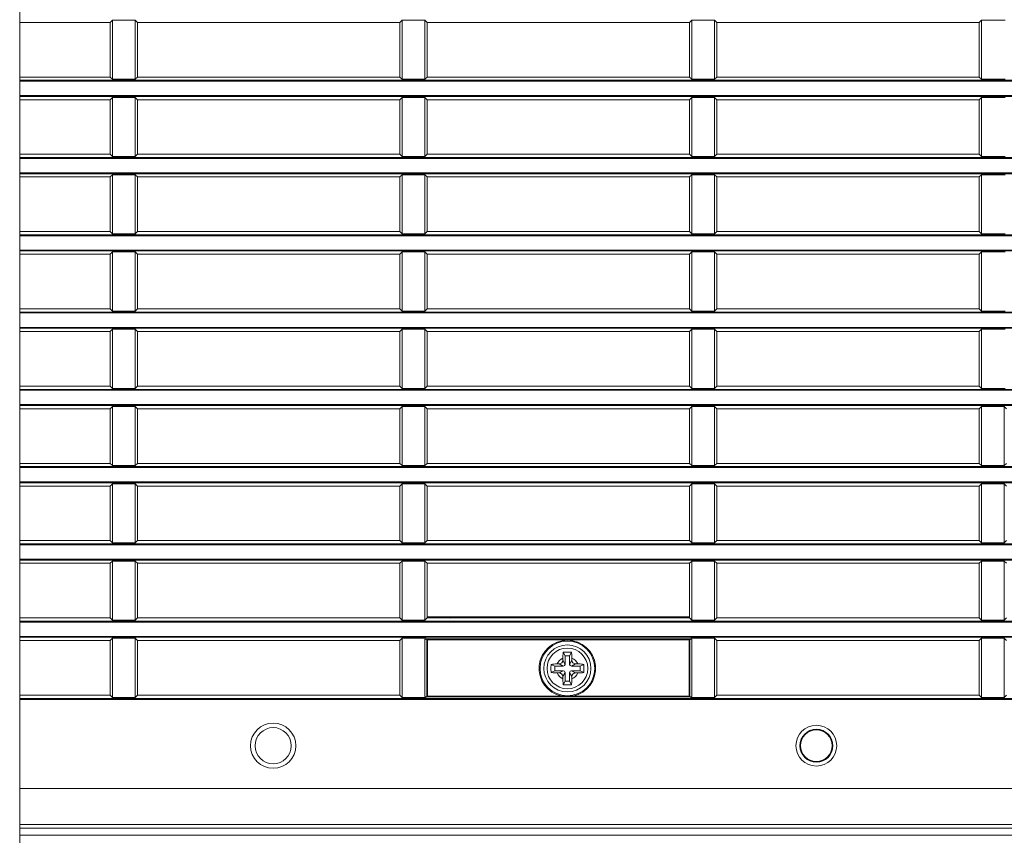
# Model space of a CAD drawing. Header units: millimetres. Extents: x 3925 to 5043, y -86 to 778.
# Tile 118 of 159: x 4728 to 4755, y 257 to 280. Entities that reach past the tile are written whole.
import ezdxf

# ---------------------------------------------------------------- set-up
doc = ezdxf.new("R2010")
doc.units = ezdxf.units.MM
doc.header["$LTSCALE"] = 46.255
doc.header["$PDMODE"] = 3
doc.header["$PDSIZE"] = 1
doc.layers.get('Defpoints').update_dxf_attribs({"linetype": 'CONTINUOUS'})
for name, color, linetype in [('140-154101-01_RIGGDXF_DIMENSION', 7, 'CONTINUOUS'), ('140-155102-0DXF_CONTINUOUS_LINE', 7, 'CONTINUOUS'), ('85-1A626G050DXF_CONTINUOUS_LINE', 7, 'CONTINUOUS'), ('H30-BOTTOM-CDXF_CONTINUOUS_LINE', 7, 'CONTINUOUS'), ('H30-LEFT-COVDXF_CONTINUOUS_LINE', 7, 'CONTINUOUS')]:
    doc.layers.add(name, color=color, linetype=linetype)
doc.styles.add('SLDTEXTSTYLE0', font='arialbd.ttf', dxfattribs={"height": 5.5})
doc.dimstyles.new('SLDDIMSTYLE2', dxfattribs={"dimtxt": 5.650301, "dimasz": 4.572, "dimexe": 0, "dimexo": 0.0625, "dimgap": 1.412575, "dimtad": 0, "dimtih": 1, "dimtoh": 1, "dimlfac": 3.5, "dimrnd": 1e-09, "dimzin": 4, "dimdsep": 46, "dimtxsty": 'SLDTEXTSTYLE0', "dimsah": 1, "dimcen": 0.09, "dimadec": 0, "dimazin": 1, "dimtol": 1, "dimtp": 0.5, "dimtm": 0.5, "dimtfac": 1, "dimtdec": 1, "dimtofl": 0, "dimtmove": 0, "dimatfit": 3, "dimfxl": 1, "dimfrac": 2, "dimtolj": 1, "dimarcsym": 0})

# ---------------------------------------------------------------- blocks, each defined once
blk = doc.blocks.new('*D70')
at = {"layer": '140-154101-01_RIGGDXF_DIMENSION', "color": 0, "linetype": 'Continuous', "lineweight": -2}
for p, q in [((4781.279, 258.613), (4781.279, 183.873)), ((4811.529, 258.613), (4811.529, 183.873)), ((4781.279, 183.873), (4707.444, 183.873)), ((4807.529, 183.873), (4785.279, 183.873))]:
    blk.add_line(p, q, dxfattribs=at)
at = {"layer": '140-154101-01_RIGGDXF_DIMENSION', "color": 0, "linetype": 'Continuous'}
for points in [[(4785.279, 184.54), (4785.279, 183.207), (4781.279, 183.873)], [(4807.529, 184.54), (4807.529, 183.207), (4811.529, 183.873)]]:
    blk.add_solid(points, dxfattribs=at)
at = {"layer": 'Defpoints', "color": 0, "linetype": 'Continuous'}
for p in [(4781.279, 258.675), (4811.529, 258.675), (4811.529, 183.873)]:
    blk.add_point(p, dxfattribs=at)
at = {"layer": '140-154101-01_RIGGDXF_DIMENSION', "color": 0, "linetype": 'Continuous', "insert": (4731.132, 188.822), "char_height": 5.5, "attachment_point": 5, "style": 'SLDTEXTSTYLE0'}
blk.add_mtext('\\A1;121.00 [4.76]', dxfattribs=at)

msp = doc.modelspace()

# ---------------------------------------------------------------- linework, layer by layer
at = {"layer": '140-155102-0DXF_CONTINUOUS_LINE', "color": 7, "linetype": 'Continuous', "lineweight": 0}
msp.add_line((4727.7792, 223.8288), (4727.7792, 310.3287), dxfattribs=at)
at = {"layer": '85-1A626G050DXF_CONTINUOUS_LINE', "color": 7, "linetype": 'Continuous', "lineweight": 0}
for p, q in [((4742.8411, 262.3462), (4742.7913, 262.4458)), ((4742.9661, 262.3462), (4743.0159, 262.4458)), ((4742.5536, 262.0587), (4742.4539, 262.1085)), ((4742.6172, 262.1212), (4742.6786, 262.1212)), ((4742.7911, 262.0587), (4742.6786, 262.1212)), ((4742.7786, 262.2826), (4742.7786, 262.2212)), ((4742.8411, 262.1087), (4742.7786, 262.2212)), ((4742.9661, 262.3462), (4742.8411, 262.3462)), ((4742.8411, 262.3462), (4742.8411, 262.1087)), ((4742.9661, 262.1087), (4742.9661, 262.3462)), ((4742.9661, 262.1087), (4743.0286, 262.2212)), ((4743.0161, 262.0587), (4743.1286, 262.1212)), ((4743.0286, 262.2826), (4743.0286, 262.2212)), ((4743.19, 262.1212), (4743.1286, 262.1212)), ((4743.2536, 262.0587), (4743.3532, 262.1085)), ((4742.5536, 261.9337), (4742.4539, 261.8839)), ((4742.7911, 262.0587), (4742.5536, 262.0587)), ((4742.5536, 262.0587), (4742.5536, 261.9337)), ((4742.5536, 261.9337), (4742.7911, 261.9337)), ((4742.6172, 261.8712), (4742.6786, 261.8712)), ((4742.7911, 261.9337), (4742.6786, 261.8712)), ((4742.8411, 261.8837), (4742.7786, 261.7712)), ((4742.8411, 261.8837), (4742.8411, 261.6462)), ((4742.9661, 261.8837), (4743.0286, 261.7712)), ((4742.9661, 261.6462), (4742.9661, 261.8837)), ((4743.2536, 262.0587), (4743.0161, 262.0587)), ((4743.0161, 261.9337), (4743.2536, 261.9337)), ((4743.0161, 261.9337), (4743.1286, 261.8712)), ((4743.19, 261.8712), (4743.1286, 261.8712)), ((4743.2536, 261.9337), (4743.2536, 262.0587)), ((4743.2536, 261.9337), (4743.3532, 261.8839)), ((4742.7786, 261.7098), (4742.7786, 261.7712)), ((4742.8411, 261.6462), (4742.7913, 261.5466)), ((4742.8411, 261.6462), (4742.9661, 261.6462)), ((4742.9661, 261.6462), (4743.0159, 261.5466)), ((4743.0286, 261.7098), (4743.0286, 261.7712))]:
    msp.add_line(p, q, dxfattribs=at)
for points in [[(4742.7786, 262.2826), (4742.779, 262.3128), (4742.7799, 262.3387), (4742.7812, 262.361), (4742.7828, 262.3806), (4742.7846, 262.3983), (4742.7865, 262.4148), (4742.7888, 262.4306), (4742.7913, 262.4458)], [(4742.7913, 262.4458), (4742.8283, 262.4479), (4742.8658, 262.4491), (4742.9036, 262.4495)], [(4742.9036, 262.4495), (4742.9413, 262.4491), (4742.9788, 262.4479), (4743.0159, 262.4458)], [(4743.0159, 262.4458), (4743.0184, 262.4304), (4743.0207, 262.4145), (4743.0226, 262.3979), (4743.0244, 262.3801), (4743.0259, 262.3605), (4743.0273, 262.3382), (4743.0282, 262.3125), (4743.0286, 262.2826)], [(4742.4539, 261.8839), (4742.4521, 261.9158), (4742.4509, 261.9479), (4742.4504, 261.9801), (4742.4504, 262.0123), (4742.4509, 262.0445), (4742.4521, 262.0766), (4742.4539, 262.1085)], [(4742.4539, 262.1085), (4742.4904, 262.1139), (4742.5303, 262.1179), (4742.5729, 262.1204), (4742.6172, 262.1212)], [(4743.19, 262.1212), (4743.2256, 262.1207), (4743.2602, 262.1191), (4743.2932, 262.1165), (4743.3244, 262.1129), (4743.3532, 262.1085)], [(4743.3532, 262.1085), (4743.355, 262.0766), (4743.3562, 262.0445), (4743.3568, 262.0123), (4743.3568, 261.9801), (4743.3562, 261.9479), (4743.355, 261.9158), (4743.3532, 261.8839)], [(4742.6172, 261.8712), (4742.5816, 261.8717), (4742.547, 261.8733), (4742.5139, 261.8759), (4742.4828, 261.8794), (4742.4539, 261.8839)], [(4743.3532, 261.8839), (4743.3168, 261.8785), (4743.2769, 261.8745), (4743.2343, 261.872), (4743.19, 261.8712)], [(4742.7913, 261.5466), (4742.7887, 261.562), (4742.7865, 261.5779), (4742.7845, 261.5945), (4742.7828, 261.6123), (4742.7812, 261.6319), (4742.7799, 261.6542), (4742.779, 261.6799), (4742.7786, 261.7098)], [(4743.0286, 261.7098), (4743.0282, 261.6796), (4743.0272, 261.6537), (4743.0259, 261.6314), (4743.0243, 261.6118), (4743.0226, 261.5941), (4743.0206, 261.5776), (4743.0184, 261.5618), (4743.0159, 261.5466)], [(4742.9036, 261.5429), (4742.8658, 261.5433), (4742.8283, 261.5445), (4742.7913, 261.5466)], [(4743.0159, 261.5466), (4742.9788, 261.5445), (4742.9413, 261.5433), (4742.9036, 261.5429)]]:
    msp.add_lwpolyline(points, dxfattribs=at)
msp.add_circle((4742.9036, 261.9962), 0.5625, dxfattribs=at)
for centre, radius, start, end in [((4742.9036, 261.9962), 0.3125, 113.57818, 156.42182), ((4742.6786, 262.2212), 0.1, 270, 0), ((4742.7911, 262.1087), 0.05, 270, 0), ((4743.0161, 262.1087), 0.05, 180, 270), ((4742.9036, 261.9962), 0.3125, 23.57818, 66.42182), ((4743.1286, 262.2212), 0.1, 180, 270), ((4742.9036, 261.9962), 0.3125, 203.57818, 246.42182), ((4742.6786, 261.7712), 0.1, 0, 90), ((4742.7911, 261.8837), 0.05, 0, 90), ((4743.0161, 261.8837), 0.05, 90, 180), ((4742.9036, 261.9962), 0.3125, 293.57818, 336.42182), ((4743.1286, 261.7712), 0.1, 90, 180)]:
    msp.add_arc(centre, radius, start, end, dxfattribs=at)
at = {"layer": 'H30-BOTTOM-CDXF_CONTINUOUS_LINE', "color": 7, "linetype": 'Continuous', "lineweight": 0}
msp.add_line((4768.7786, 257.3855), (4727.7792, 257.3855), dxfattribs=at)
msp.add_arc((4746.1536, 270.3287), 9.5, 226.73732, 227.00105, dxfattribs=at)
at = {"layer": 'H30-LEFT-COVDXF_CONTINUOUS_LINE', "color": 7, "linetype": 'Continuous', "lineweight": 0}
for p, q in [((4730.2786, 279.8462), (4727.7792, 279.8462)), ((4730.34, 279.9076), (4730.2786, 279.8462)), ((4730.2786, 279.8462), (4730.2786, 278.3362)), ((4730.34, 279.9076), (4730.9672, 279.9076)), ((4730.34, 278.2748), (4730.34, 279.9076)), ((4730.9672, 279.9076), (4730.9672, 278.2748)), ((4731.0286, 279.8462), (4730.9672, 279.9076)), ((4738.2786, 279.8462), (4731.0286, 279.8462)), ((4731.0286, 278.3362), (4731.0286, 279.8462)), ((4738.34, 279.9076), (4738.2786, 279.8462)), ((4738.2786, 279.8462), (4738.2786, 278.3362)), ((4738.34, 279.9076), (4738.9672, 279.9076)), ((4738.34, 278.2748), (4738.34, 279.9076)), ((4739.0286, 279.8462), (4738.9672, 279.9076)), ((4738.9672, 279.9076), (4738.9672, 278.2748)), ((4746.2786, 279.8462), (4739.0286, 279.8462)), ((4739.0286, 278.3362), (4739.0286, 279.8462)), ((4746.34, 279.9076), (4746.2786, 279.8462)), ((4746.2786, 279.8462), (4746.2786, 278.3362)), ((4746.34, 279.9076), (4746.9672, 279.9076)), ((4746.34, 278.2748), (4746.34, 279.9076)), ((4747.0286, 279.8462), (4746.9672, 279.9076)), ((4746.9672, 279.9076), (4746.9672, 278.2748)), ((4754.2786, 279.8462), (4747.0286, 279.8462)), ((4747.0286, 278.3362), (4747.0286, 279.8462)), ((4754.34, 279.9076), (4754.2786, 279.8462)), ((4754.2786, 279.8462), (4754.2786, 278.3362)), ((4754.34, 279.9076), (4754.9965, 279.9076)), ((4754.34, 278.2748), (4754.34, 279.9076)), ((4727.7792, 278.3362), (4730.2786, 278.3362)), ((4768.7786, 278.2468), (4727.7792, 278.2468)), ((4768.7786, 278.222), (4727.7792, 278.222)), ((4730.2786, 278.3362), (4730.34, 278.2748)), ((4730.9672, 278.2748), (4730.34, 278.2748)), ((4730.9672, 278.2748), (4731.0286, 278.3362)), ((4731.0286, 278.3362), (4738.2786, 278.3362)), ((4738.2786, 278.3362), (4738.34, 278.2748)), ((4738.9672, 278.2748), (4738.34, 278.2748)), ((4738.9672, 278.2748), (4739.0286, 278.3362)), ((4739.0286, 278.3362), (4746.2786, 278.3362)), ((4746.2786, 278.3362), (4746.34, 278.2748)), ((4746.9672, 278.2748), (4746.34, 278.2748)), ((4746.9672, 278.2748), (4747.0286, 278.3362)), ((4747.0286, 278.3362), (4754.2786, 278.3362)), ((4754.2786, 278.3362), (4754.34, 278.2748)), ((4754.9965, 278.2748), (4754.34, 278.2748)), ((4727.7792, 277.8254), (4768.7786, 277.8254)), ((4727.7792, 277.8006), (4768.7786, 277.8006)), ((4730.2786, 277.7112), (4727.7792, 277.7112)), ((4730.34, 277.7726), (4730.2786, 277.7112)), ((4730.2786, 277.7112), (4730.2786, 276.2012)), ((4730.34, 277.7726), (4730.9672, 277.7726)), ((4730.34, 276.1398), (4730.34, 277.7726)), ((4730.9672, 277.7726), (4730.9672, 276.1398)), ((4731.0286, 277.7112), (4730.9672, 277.7726)), ((4738.2786, 277.7112), (4731.0286, 277.7112)), ((4731.0286, 276.2012), (4731.0286, 277.7112)), ((4738.34, 277.7726), (4738.2786, 277.7112)), ((4738.2786, 277.7112), (4738.2786, 276.2012)), ((4738.34, 277.7726), (4738.9672, 277.7726)), ((4738.34, 276.1398), (4738.34, 277.7726)), ((4739.0286, 277.7112), (4738.9672, 277.7726)), ((4738.9672, 277.7726), (4738.9672, 276.1398)), ((4746.2786, 277.7112), (4739.0286, 277.7112)), ((4739.0286, 276.2012), (4739.0286, 277.7112)), ((4746.34, 277.7726), (4746.2786, 277.7112)), ((4746.2786, 277.7112), (4746.2786, 276.2012)), ((4746.34, 277.7726), (4746.9672, 277.7726)), ((4746.34, 276.1398), (4746.34, 277.7726)), ((4747.0286, 277.7112), (4746.9672, 277.7726)), ((4746.9672, 277.7726), (4746.9672, 276.1398)), ((4754.2786, 277.7112), (4747.0286, 277.7112)), ((4747.0286, 276.2012), (4747.0286, 277.7112)), ((4754.34, 277.7726), (4754.2786, 277.7112)), ((4754.2786, 277.7112), (4754.2786, 276.2012)), ((4754.34, 277.7726), (4754.9965, 277.7726)), ((4754.34, 276.1398), (4754.34, 277.7726)), ((4727.7792, 276.2012), (4730.2786, 276.2012)), ((4768.7786, 276.1118), (4727.7792, 276.1118)), ((4768.7786, 276.087), (4727.7792, 276.087)), ((4730.2786, 276.2012), (4730.34, 276.1398)), ((4730.9672, 276.1398), (4730.34, 276.1398)), ((4730.9672, 276.1398), (4731.0286, 276.2012)), ((4731.0286, 276.2012), (4738.2786, 276.2012)), ((4738.2786, 276.2012), (4738.34, 276.1398)), ((4738.9672, 276.1398), (4738.34, 276.1398)), ((4738.9672, 276.1398), (4739.0286, 276.2012)), ((4739.0286, 276.2012), (4746.2786, 276.2012)), ((4746.2786, 276.2012), (4746.34, 276.1398)), ((4746.9672, 276.1398), (4746.34, 276.1398)), ((4746.9672, 276.1398), (4747.0286, 276.2012)), ((4747.0286, 276.2012), (4754.2786, 276.2012)), ((4754.2786, 276.2012), (4754.34, 276.1398)), ((4754.9965, 276.1398), (4754.34, 276.1398)), ((4727.7792, 275.6904), (4768.7786, 275.6904)), ((4727.7792, 275.6656), (4768.7786, 275.6656)), ((4730.2786, 275.5762), (4727.7792, 275.5762)), ((4730.34, 275.6376), (4730.2786, 275.5762)), ((4730.2786, 275.5762), (4730.2786, 274.0662)), ((4730.34, 275.6376), (4730.9672, 275.6376)), ((4730.34, 274.0048), (4730.34, 275.6376)), ((4731.0286, 275.5762), (4730.9672, 275.6376)), ((4730.9672, 275.6376), (4730.9672, 274.0048)), ((4738.2786, 275.5762), (4731.0286, 275.5762)), ((4731.0286, 274.0662), (4731.0286, 275.5762)), ((4738.34, 275.6376), (4738.2786, 275.5762)), ((4738.2786, 275.5762), (4738.2786, 274.0662)), ((4738.34, 275.6376), (4738.9672, 275.6376)), ((4738.34, 274.0048), (4738.34, 275.6376)), ((4739.0286, 275.5762), (4738.9672, 275.6376)), ((4738.9672, 275.6376), (4738.9672, 274.0048)), ((4746.2786, 275.5762), (4739.0286, 275.5762)), ((4739.0286, 274.0662), (4739.0286, 275.5762)), ((4746.34, 275.6376), (4746.2786, 275.5762)), ((4746.2786, 275.5762), (4746.2786, 274.0662)), ((4746.34, 275.6376), (4746.9672, 275.6376)), ((4746.34, 274.0048), (4746.34, 275.6376)), ((4747.0286, 275.5762), (4746.9672, 275.6376)), ((4746.9672, 275.6376), (4746.9672, 274.0048)), ((4754.2786, 275.5762), (4747.0286, 275.5762)), ((4747.0286, 274.0662), (4747.0286, 275.5762)), ((4754.34, 275.6376), (4754.2786, 275.5762)), ((4754.2786, 275.5762), (4754.2786, 274.0662)), ((4754.34, 275.6376), (4754.9965, 275.6376)), ((4754.34, 274.0048), (4754.34, 275.6376)), ((4727.7792, 274.0662), (4730.2786, 274.0662)), ((4768.7786, 273.9768), (4727.7792, 273.9768)), ((4768.7786, 273.952), (4727.7792, 273.952)), ((4730.2786, 274.0662), (4730.34, 274.0048)), ((4730.9672, 274.0048), (4730.34, 274.0048)), ((4730.9672, 274.0048), (4731.0286, 274.0662)), ((4731.0286, 274.0662), (4738.2786, 274.0662)), ((4738.2786, 274.0662), (4738.34, 274.0048)), ((4738.9672, 274.0048), (4738.34, 274.0048)), ((4738.9672, 274.0048), (4739.0286, 274.0662)), ((4739.0286, 274.0662), (4746.2786, 274.0662)), ((4746.2786, 274.0662), (4746.34, 274.0048)), ((4746.9672, 274.0048), (4746.34, 274.0048)), ((4746.9672, 274.0048), (4747.0286, 274.0662)), ((4747.0286, 274.0662), (4754.2786, 274.0662)), ((4754.2786, 274.0662), (4754.34, 274.0048)), ((4754.9965, 274.0048), (4754.34, 274.0048)), ((4727.7792, 273.5554), (4768.7786, 273.5554)), ((4727.7792, 273.5306), (4768.7786, 273.5306)), ((4730.2786, 273.4412), (4727.7792, 273.4412)), ((4730.34, 273.5026), (4730.2786, 273.4412)), ((4730.2786, 273.4412), (4730.2786, 271.9312)), ((4730.34, 273.5026), (4730.9672, 273.5026)), ((4730.34, 271.8698), (4730.34, 273.5026)), ((4731.0286, 273.4412), (4730.9672, 273.5026)), ((4730.9672, 273.5026), (4730.9672, 271.8698)), ((4738.2786, 273.4412), (4731.0286, 273.4412)), ((4731.0286, 271.9312), (4731.0286, 273.4412)), ((4738.34, 273.5026), (4738.2786, 273.4412)), ((4738.2786, 273.4412), (4738.2786, 271.9312)), ((4738.34, 273.5026), (4738.9672, 273.5026)), ((4738.34, 271.8698), (4738.34, 273.5026)), ((4739.0286, 273.4412), (4738.9672, 273.5026)), ((4738.9672, 273.5026), (4738.9672, 271.8698)), ((4746.2786, 273.4412), (4739.0286, 273.4412)), ((4739.0286, 271.9312), (4739.0286, 273.4412)), ((4746.34, 273.5026), (4746.2786, 273.4412)), ((4746.2786, 273.4412), (4746.2786, 271.9312)), ((4746.34, 273.5026), (4746.9672, 273.5026)), ((4746.34, 271.8698), (4746.34, 273.5026)), ((4747.0286, 273.4412), (4746.9672, 273.5026)), ((4746.9672, 273.5026), (4746.9672, 271.8698)), ((4754.2786, 273.4412), (4747.0286, 273.4412)), ((4747.0286, 271.9312), (4747.0286, 273.4412)), ((4754.34, 273.5026), (4754.2786, 273.4412)), ((4754.2786, 273.4412), (4754.2786, 271.9312)), ((4754.34, 273.5026), (4754.9965, 273.5026)), ((4754.34, 271.8698), (4754.34, 273.5026)), ((4727.7792, 271.9312), (4730.2786, 271.9312)), ((4730.2786, 271.9312), (4730.34, 271.8698)), ((4730.9672, 271.8698), (4731.0286, 271.9312)), ((4731.0286, 271.9312), (4738.2786, 271.9312)), ((4738.2786, 271.9312), (4738.34, 271.8698)), ((4738.9672, 271.8698), (4739.0286, 271.9312)), ((4739.0286, 271.9312), (4746.2786, 271.9312)), ((4746.2786, 271.9312), (4746.34, 271.8698)), ((4746.9672, 271.8698), (4747.0286, 271.9312)), ((4747.0286, 271.9312), (4754.2786, 271.9312)), ((4754.2786, 271.9312), (4754.34, 271.8698)), ((4768.7786, 271.8418), (4727.7792, 271.8418)), ((4768.7786, 271.817), (4727.7792, 271.817)), ((4730.9672, 271.8698), (4730.34, 271.8698)), ((4738.9672, 271.8698), (4738.34, 271.8698)), ((4746.9672, 271.8698), (4746.34, 271.8698)), ((4754.9965, 271.8698), (4754.34, 271.8698)), ((4727.7792, 271.4204), (4768.7786, 271.4204)), ((4727.7792, 271.3956), (4768.7786, 271.3956)), ((4730.34, 271.3676), (4730.2786, 271.3062)), ((4730.34, 271.3676), (4730.9672, 271.3676)), ((4730.34, 269.7348), (4730.34, 271.3676)), ((4731.0286, 271.3062), (4730.9672, 271.3676)), ((4730.9672, 271.3676), (4730.9672, 269.7348)), ((4738.34, 271.3676), (4738.2786, 271.3062)), ((4738.34, 271.3676), (4738.9672, 271.3676)), ((4738.34, 269.7348), (4738.34, 271.3676)), ((4739.0286, 271.3062), (4738.9672, 271.3676)), ((4738.9672, 271.3676), (4738.9672, 269.7348)), ((4746.34, 271.3676), (4746.2786, 271.3062)), ((4746.34, 271.3676), (4746.9672, 271.3676)), ((4746.34, 269.7348), (4746.34, 271.3676)), ((4747.0286, 271.3062), (4746.9672, 271.3676)), ((4746.9672, 271.3676), (4746.9672, 269.7348)), ((4754.34, 271.3676), (4754.2786, 271.3062)), ((4754.34, 271.3676), (4754.9965, 271.3676)), ((4754.34, 269.7348), (4754.34, 271.3676)), ((4730.2786, 271.3062), (4727.7792, 271.3062)), ((4730.2786, 271.3062), (4730.2786, 269.7962)), ((4738.2786, 271.3062), (4731.0286, 271.3062)), ((4731.0286, 269.7962), (4731.0286, 271.3062)), ((4738.2786, 271.3062), (4738.2786, 269.7962)), ((4746.2786, 271.3062), (4739.0286, 271.3062)), ((4739.0286, 269.7962), (4739.0286, 271.3062)), ((4746.2786, 271.3062), (4746.2786, 269.7962)), ((4754.2786, 271.3062), (4747.0286, 271.3062)), ((4747.0286, 269.7962), (4747.0286, 271.3062)), ((4754.2786, 271.3062), (4754.2786, 269.7962)), ((4727.7792, 269.7962), (4730.2786, 269.7962)), ((4730.2786, 269.7962), (4730.34, 269.7348)), ((4730.9672, 269.7348), (4730.34, 269.7348)), ((4730.9672, 269.7348), (4731.0286, 269.7962)), ((4731.0286, 269.7962), (4738.2786, 269.7962)), ((4738.2786, 269.7962), (4738.34, 269.7348)), ((4738.9672, 269.7348), (4738.34, 269.7348)), ((4738.9672, 269.7348), (4739.0286, 269.7962)), ((4739.0286, 269.7962), (4746.2786, 269.7962)), ((4746.2786, 269.7962), (4746.34, 269.7348)), ((4746.9672, 269.7348), (4746.34, 269.7348)), ((4746.9672, 269.7348), (4747.0286, 269.7962)), ((4747.0286, 269.7962), (4754.2786, 269.7962)), ((4754.2786, 269.7962), (4754.34, 269.7348)), ((4754.9965, 269.7348), (4754.34, 269.7348)), ((4768.7786, 269.7068), (4727.7792, 269.7068)), ((4768.7786, 269.682), (4727.7792, 269.682)), ((4727.7792, 269.2854), (4768.7786, 269.2854)), ((4727.7792, 269.2606), (4768.7786, 269.2606)), ((4730.34, 269.2326), (4730.2786, 269.1712)), ((4730.34, 269.2326), (4730.9672, 269.2326)), ((4730.34, 267.5998), (4730.34, 269.2326)), ((4731.0286, 269.1712), (4730.9672, 269.2326)), ((4730.9672, 269.2326), (4730.9672, 267.5998)), ((4738.34, 269.2326), (4738.2786, 269.1712)), ((4738.34, 269.2326), (4738.9672, 269.2326)), ((4738.34, 267.5998), (4738.34, 269.2326)), ((4739.0286, 269.1712), (4738.9672, 269.2326)), ((4738.9672, 269.2326), (4738.9672, 267.5998)), ((4746.34, 269.2326), (4746.2786, 269.1712)), ((4746.34, 269.2326), (4746.9672, 269.2326)), ((4746.34, 267.5998), (4746.34, 269.2326)), ((4747.0286, 269.1712), (4746.9672, 269.2326)), ((4746.9672, 269.2326), (4746.9672, 267.5998)), ((4754.34, 269.2326), (4754.2786, 269.1712)), ((4754.34, 269.2326), (4754.9672, 269.2326)), ((4754.34, 267.5998), (4754.34, 269.2326)), ((4755.0286, 269.1712), (4754.9672, 269.2326)), ((4754.9672, 269.2326), (4754.9672, 267.5998)), ((4730.2786, 269.1712), (4727.7792, 269.1712)), ((4730.2786, 269.1712), (4730.2786, 267.6612)), ((4738.2786, 269.1712), (4731.0286, 269.1712)), ((4731.0286, 267.6612), (4731.0286, 269.1712)), ((4738.2786, 269.1712), (4738.2786, 267.6612)), ((4746.2786, 269.1712), (4739.0286, 269.1712)), ((4739.0286, 267.6612), (4739.0286, 269.1712)), ((4746.2786, 269.1712), (4746.2786, 267.6612)), ((4754.2786, 269.1712), (4747.0286, 269.1712)), ((4747.0286, 267.6612), (4747.0286, 269.1712)), ((4754.2786, 269.1712), (4754.2786, 267.6612)), ((4727.7792, 267.6612), (4730.2786, 267.6612)), ((4768.7786, 267.5718), (4727.7792, 267.5718)), ((4768.7786, 267.547), (4727.7792, 267.547)), ((4730.2786, 267.6612), (4730.34, 267.5998)), ((4730.9672, 267.5998), (4730.34, 267.5998)), ((4730.9672, 267.5998), (4731.0286, 267.6612)), ((4731.0286, 267.6612), (4738.2786, 267.6612)), ((4738.2786, 267.6612), (4738.34, 267.5998)), ((4738.9672, 267.5998), (4738.34, 267.5998)), ((4738.9672, 267.5998), (4739.0286, 267.6612)), ((4739.0286, 267.6612), (4746.2786, 267.6612)), ((4746.2786, 267.6612), (4746.34, 267.5998)), ((4746.9672, 267.5998), (4746.34, 267.5998)), ((4746.9672, 267.5998), (4747.0286, 267.6612)), ((4747.0286, 267.6612), (4754.2786, 267.6612)), ((4754.2786, 267.6612), (4754.34, 267.5998)), ((4754.9672, 267.5998), (4754.34, 267.5998)), ((4754.9672, 267.5998), (4755.0286, 267.6612)), ((4727.7792, 267.1504), (4768.7786, 267.1504)), ((4727.7792, 267.1256), (4768.7786, 267.1256)), ((4730.2786, 267.0362), (4727.7792, 267.0362)), ((4730.34, 267.0976), (4730.2786, 267.0362)), ((4730.2786, 267.0362), (4730.2786, 265.5262)), ((4730.34, 267.0976), (4730.9672, 267.0976)), ((4730.34, 265.4648), (4730.34, 267.0976)), ((4731.0286, 267.0362), (4730.9672, 267.0976)), ((4730.9672, 267.0976), (4730.9672, 265.4648)), ((4738.2786, 267.0362), (4731.0286, 267.0362)), ((4731.0286, 265.5262), (4731.0286, 267.0362)), ((4738.34, 267.0976), (4738.2786, 267.0362)), ((4738.2786, 267.0362), (4738.2786, 265.5262)), ((4738.34, 267.0976), (4738.9672, 267.0976)), ((4738.34, 265.4648), (4738.34, 267.0976)), ((4739.0286, 267.0362), (4738.9672, 267.0976)), ((4738.9672, 267.0976), (4738.9672, 265.4648)), ((4746.2786, 267.0362), (4739.0286, 267.0362)), ((4739.0286, 265.5262), (4739.0286, 267.0362)), ((4746.34, 267.0976), (4746.2786, 267.0362)), ((4746.2786, 267.0362), (4746.2786, 265.5262)), ((4746.34, 267.0976), (4746.9672, 267.0976)), ((4746.34, 265.4648), (4746.34, 267.0976)), ((4747.0286, 267.0362), (4746.9672, 267.0976)), ((4746.9672, 267.0976), (4746.9672, 265.4648)), ((4754.2786, 267.0362), (4747.0286, 267.0362)), ((4747.0286, 265.5262), (4747.0286, 267.0362)), ((4754.34, 267.0976), (4754.2786, 267.0362)), ((4754.2786, 267.0362), (4754.2786, 265.5262)), ((4754.34, 267.0976), (4754.9672, 267.0976)), ((4754.34, 265.4648), (4754.34, 267.0976)), ((4755.0286, 267.0362), (4754.9672, 267.0976)), ((4754.9672, 267.0976), (4754.9672, 265.4648)), ((4727.7792, 265.5262), (4730.2786, 265.5262)), ((4768.7786, 265.4368), (4727.7792, 265.4368)), ((4768.7786, 265.412), (4727.7792, 265.412)), ((4730.2786, 265.5262), (4730.34, 265.4648)), ((4730.9672, 265.4648), (4730.34, 265.4648)), ((4730.9672, 265.4648), (4731.0286, 265.5262)), ((4731.0286, 265.5262), (4738.2786, 265.5262)), ((4738.2786, 265.5262), (4738.34, 265.4648)), ((4738.9672, 265.4648), (4738.34, 265.4648)), ((4738.9672, 265.4648), (4739.0286, 265.5262)), ((4739.0286, 265.5262), (4746.2786, 265.5262)), ((4746.2786, 265.5262), (4746.34, 265.4648)), ((4746.9672, 265.4648), (4746.34, 265.4648)), ((4746.9672, 265.4648), (4747.0286, 265.5262)), ((4747.0286, 265.5262), (4754.2786, 265.5262)), ((4754.2786, 265.5262), (4754.34, 265.4648)), ((4754.9672, 265.4648), (4754.34, 265.4648)), ((4754.9672, 265.4648), (4755.0286, 265.5262)), ((4727.7792, 265.0154), (4768.7786, 265.0154)), ((4727.7792, 264.9906), (4768.7786, 264.9906)), ((4730.2786, 264.9012), (4727.7792, 264.9012)), ((4730.34, 264.9626), (4730.2786, 264.9012)), ((4730.2786, 264.9012), (4730.2786, 263.3912)), ((4730.34, 264.9626), (4730.9672, 264.9626)), ((4730.34, 263.3298), (4730.34, 264.9626)), ((4731.0286, 264.9012), (4730.9672, 264.9626)), ((4730.9672, 264.9626), (4730.9672, 263.3298)), ((4738.2786, 264.9012), (4731.0286, 264.9012)), ((4731.0286, 263.3912), (4731.0286, 264.9012)), ((4738.34, 264.9626), (4738.2786, 264.9012)), ((4738.2786, 264.9012), (4738.2786, 263.3912)), ((4738.34, 264.9626), (4738.9672, 264.9626)), ((4738.34, 263.3298), (4738.34, 264.9626)), ((4739.0286, 264.9012), (4738.9672, 264.9626)), ((4738.9672, 264.9626), (4738.9672, 263.3298)), ((4746.2786, 264.9012), (4739.0286, 264.9012)), ((4739.0286, 263.3912), (4739.0286, 264.9012)), ((4746.34, 264.9626), (4746.2786, 264.9012)), ((4746.2786, 264.9012), (4746.2786, 263.3912)), ((4746.34, 264.9626), (4746.9672, 264.9626)), ((4746.34, 263.3298), (4746.34, 264.9626)), ((4747.0286, 264.9012), (4746.9672, 264.9626)), ((4746.9672, 264.9626), (4746.9672, 263.3298)), ((4754.2786, 264.9012), (4747.0286, 264.9012)), ((4747.0286, 263.3912), (4747.0286, 264.9012)), ((4754.34, 264.9626), (4754.2786, 264.9012)), ((4754.2786, 264.9012), (4754.2786, 263.3912)), ((4754.34, 264.9626), (4754.9672, 264.9626)), ((4754.34, 263.3298), (4754.34, 264.9626)), ((4755.0286, 264.9012), (4754.9672, 264.9626)), ((4754.9672, 264.9626), (4754.9672, 263.3298)), ((4727.7792, 263.3912), (4730.2786, 263.3912)), ((4768.7786, 263.3018), (4727.7792, 263.3018)), ((4768.7786, 263.277), (4727.7792, 263.277)), ((4730.2786, 263.3912), (4730.34, 263.3298)), ((4730.9672, 263.3298), (4730.34, 263.3298)), ((4730.9672, 263.3298), (4731.0286, 263.3912)), ((4731.0286, 263.3912), (4738.2786, 263.3912)), ((4738.2786, 263.3912), (4738.34, 263.3298)), ((4738.9672, 263.3298), (4738.34, 263.3298)), ((4739.0286, 263.3912), (4738.9672, 263.3298)), ((4746.2786, 263.4212), (4739.0286, 263.4212)), ((4739.0286, 263.3912), (4746.2786, 263.3912)), ((4746.2786, 263.3912), (4746.34, 263.3298)), ((4746.9672, 263.3298), (4746.34, 263.3298)), ((4746.9672, 263.3298), (4747.0286, 263.3912)), ((4747.0286, 263.3912), (4754.2786, 263.3912)), ((4754.2786, 263.3912), (4754.34, 263.3298)), ((4754.9672, 263.3298), (4754.34, 263.3298)), ((4754.9672, 263.3298), (4755.0286, 263.3912)), ((4727.7792, 262.8804), (4768.7786, 262.8804)), ((4727.7792, 262.8556), (4768.7786, 262.8556)), ((4730.2786, 262.7662), (4727.7792, 262.7662)), ((4730.34, 262.8276), (4730.2786, 262.7662)), ((4730.2786, 262.7662), (4730.2786, 261.2562)), ((4730.34, 262.8276), (4730.9672, 262.8276)), ((4730.34, 261.1948), (4730.34, 262.8276)), ((4731.0286, 262.7662), (4730.9672, 262.8276)), ((4730.9672, 262.8276), (4730.9672, 261.1948)), ((4738.2786, 262.7662), (4731.0286, 262.7662)), ((4731.0286, 261.2562), (4731.0286, 262.7662)), ((4738.34, 262.8276), (4738.2786, 262.7662)), ((4738.2786, 262.7662), (4738.2786, 261.2562)), ((4738.34, 262.8276), (4738.9965, 262.8276)), ((4738.34, 261.1948), (4738.34, 262.8276)), ((4738.9703, 262.8037), (4739.0218, 262.7901)), ((4738.9703, 262.8037), (4738.9703, 261.2187)), ((4738.9965, 262.8276), (4739.0445, 262.8149)), ((4739.0218, 262.7901), (4746.2853, 262.7901)), ((4739.0218, 262.7901), (4739.0218, 261.2323)), ((4739.0445, 262.8149), (4739.0417, 262.8146)), ((4746.2627, 262.8149), (4739.0445, 262.8149)), ((4739.0445, 261.2075), (4739.0445, 262.8149)), ((4746.3107, 262.8276), (4746.2627, 262.8149)), ((4746.2627, 261.2075), (4746.2627, 262.8149)), ((4746.3369, 262.8037), (4746.2853, 262.7901)), ((4746.2853, 261.2323), (4746.2853, 262.7901)), ((4746.3107, 262.8276), (4746.9672, 262.8276)), ((4746.3369, 261.2187), (4746.3369, 262.8037)), ((4747.0286, 262.7662), (4746.9672, 262.8276)), ((4746.9672, 262.8276), (4746.9672, 261.1948)), ((4754.2786, 262.7662), (4747.0286, 262.7662)), ((4747.0286, 261.2562), (4747.0286, 262.7662)), ((4754.34, 262.8276), (4754.2786, 262.7662)), ((4754.2786, 262.7662), (4754.2786, 261.2562)), ((4754.34, 262.8276), (4754.9672, 262.8276)), ((4754.34, 261.1948), (4754.34, 262.8276)), ((4755.0286, 262.7662), (4754.9672, 262.8276)), ((4754.9672, 262.8276), (4754.9672, 261.1948)), ((4727.7792, 261.2562), (4730.2786, 261.2562)), ((4768.7786, 261.1668), (4727.7792, 261.1668)), ((4768.7786, 261.142), (4727.7792, 261.142)), ((4730.2786, 261.2562), (4730.34, 261.1948)), ((4730.9672, 261.1948), (4730.34, 261.1948)), ((4730.9672, 261.1948), (4731.0286, 261.2562)), ((4731.0286, 261.2562), (4738.2786, 261.2562)), ((4738.2786, 261.2562), (4738.34, 261.1948)), ((4738.9965, 261.1948), (4738.34, 261.1948)), ((4738.9703, 261.2187), (4739.0218, 261.2323)), ((4738.9965, 261.1948), (4739.0445, 261.2075)), ((4742.7456, 261.2323), (4739.0218, 261.2323)), ((4742.7456, 261.2075), (4739.0445, 261.2075)), ((4742.7456, 261.2323), (4742.7456, 261.2075)), ((4742.8763, 261.2078), (4742.7456, 261.2075)), ((4746.2853, 261.2323), (4743.0615, 261.2323)), ((4743.0615, 261.2323), (4743.0615, 261.2075)), ((4746.2627, 261.2075), (4743.0615, 261.2075)), ((4746.2627, 261.2075), (4746.2655, 261.2078)), ((4746.3107, 261.1948), (4746.2627, 261.2075)), ((4746.3369, 261.2187), (4746.2853, 261.2323)), ((4746.9672, 261.1948), (4746.3107, 261.1948)), ((4746.9672, 261.1948), (4747.0286, 261.2562)), ((4747.0286, 261.2562), (4754.2786, 261.2562)), ((4754.2786, 261.2562), (4754.34, 261.1948)), ((4754.9672, 261.1948), (4754.34, 261.1948)), ((4754.9672, 261.1948), (4755.0286, 261.2562)), ((4768.7786, 258.6752), (4727.7792, 258.6752)), ((4768.7786, 257.6827), (4727.7792, 257.6827)), ((4727.7792, 257.5787), (4775.1902, 257.5787))]:
    msp.add_line(p, q, dxfattribs=at)
for points in [[(4739.0314, 262.8097), (4739.0252, 262.8021), (4739.0218, 262.7901)], [(4739.0417, 262.8146), (4739.0335, 262.8112), (4739.0314, 262.8097)], [(4746.2853, 262.7901), (4746.2819, 262.8022), (4746.2737, 262.8112), (4746.2627, 262.8149)], [(4739.0218, 261.2323), (4739.0253, 261.2202), (4739.0335, 261.2112), (4739.0445, 261.2075)], [(4743.0615, 261.2323), (4743.0019, 261.2274), (4742.949, 261.225), (4742.9026, 261.2244), (4742.8557, 261.2251), (4742.8033, 261.2275), (4742.7457, 261.2323)], [(4743.0615, 261.2075), (4742.9387, 261.2078), (4742.8763, 261.2078)], [(4746.2655, 261.2078), (4746.2737, 261.2112), (4746.2757, 261.2127)], [(4746.2757, 261.2127), (4746.282, 261.2203), (4746.2853, 261.2323)]]:
    msp.add_lwpolyline(points, dxfattribs=at)
for centre, radius in [((4742.9036, 261.9962), 0.7552), ((4742.9036, 261.9962), 0.65), ((4734.7786, 259.8612), 0.625), ((4734.7786, 259.8612), 0.5), ((4749.7786, 259.8612), 0.5625), ((4749.7786, 259.8612), 0.4553), ((4749.7786, 259.8612), 0.4375)]:
    msp.add_circle(centre, radius, dxfattribs=at)
msp.add_arc((4742.9036, 261.9962), 0.7801, 281.68112, 258.31888, dxfattribs=at)
for centre, major_axis, start_param, end_param in [((4738.9979, 262.8024), (0.0268, -0.0071), 1.8551983, 3.3744676), ((4746.3093, 262.8024), (0.0268, 0.0071), -0.232875, 1.2863943), ((4738.9979, 261.22), (0.0268, 0.0071), 2.9087177, 4.427987), ((4746.3093, 261.22), (0.0268, -0.0071), -1.2863943, 0.232875)]:
    msp.add_ellipse(centre, major_axis=major_axis, ratio=0.9007478, start_param=start_param, end_param=end_param, dxfattribs=at)

# ---------------------------------------------------------------- dimensions: what is measured, and where the dimension line sits
at = {"layer": '140-154101-01_RIGGDXF_DIMENSION', "color": 2, "linetype": 'Continuous'}
dim = msp.add_linear_dim(base=(4811.5292, 183.8732), p1=(4781.2786, 258.6752), p2=(4811.5292, 258.6752), dimstyle='SLDDIMSTYLE2', override={"dimtxt": 5, "dimasz": 4, "dimtad": 1, "dimtih": 0, "dimtoh": 0, "dimlfac": 4, "dimtol": 0, "dimtp": 0.01, "dimtm": 0.01, "dimtdec": 2, "dimtofl": 1, "dimtzin": 0}, dxfattribs=at)
dim.commit()
dim.dimension.update_dxf_attribs({"geometry": '*D70', "text_midpoint": (4731.132, 183.8732), "dimtype": 160})

doc.saveas('drawing.dxf')
